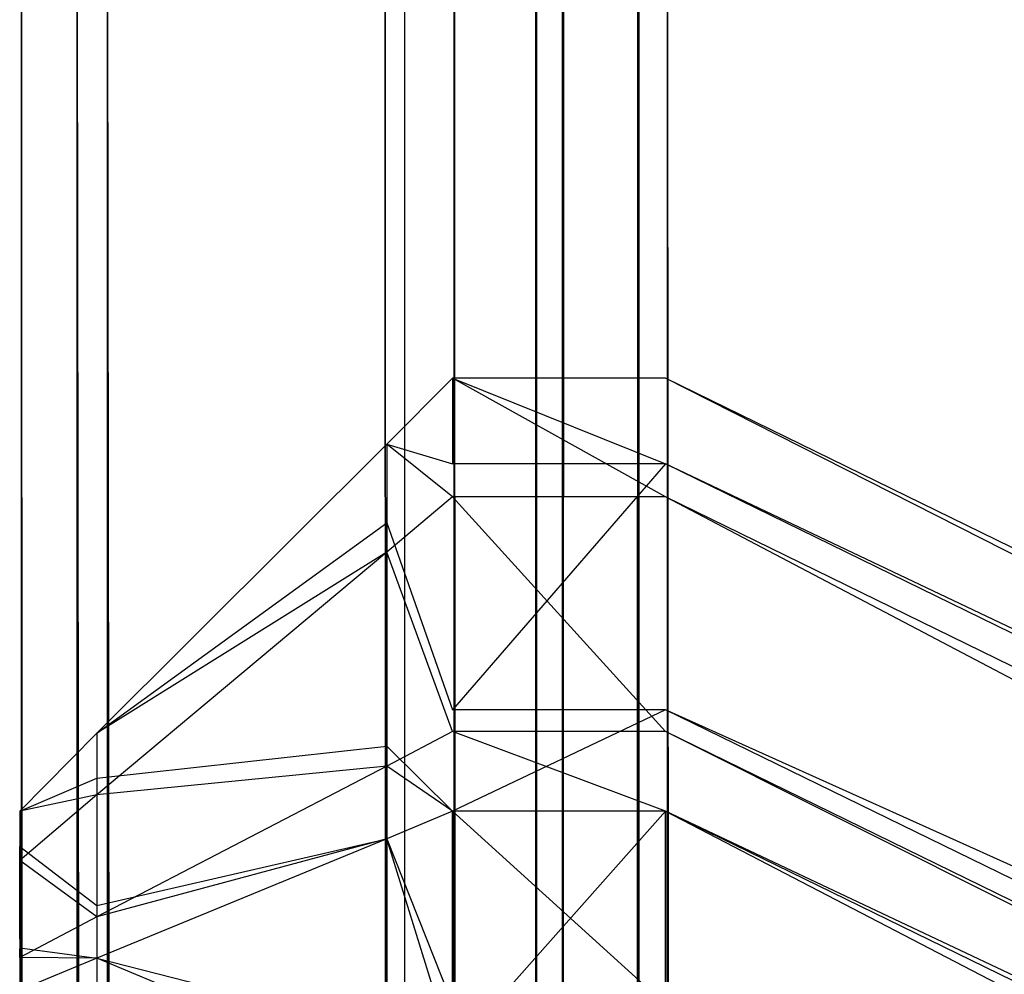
# Model space of a CAD drawing. Extents: x 0 to 0.418, y -0.27 to 0.
# Tile 48 of 129: x 0 to 0.00114, y -0.00221 to -0.0011. Entities that reach past the tile are written whole.
import ezdxf

# ---------------------------------------------------------------- set-up
doc = ezdxf.new("R2010")
doc.units = 0
for name, color, linetype in [('L18_KORPUS1_3___REPLACEMTFOREMP', 7, 'CONTINUOUS'), ('L20_KORPUS1_1___REPLACEMTFOREMP', 7, 'CONTINUOUS'), ('L21_KORPUS1_0___REPLACEMTFOREMP', 7, 'CONTINUOUS')]:
    doc.layers.add(name, color=color, linetype=linetype)

msp = doc.modelspace()

# ---------------------------------------------------------------- linework, layer by layer
at = {"layer": 'L18_KORPUS1_3___REPLACEMTFOREMP', "color": 8}
for points, invisible_edges in [([(0.0005, -0.001654, 0.006736), (0.000424, -0.001593, 0.006904), (0.0005, -0.001517, 0.006872), (0.0005, -0.001654, 0.006736)], 14), ([(0.000424, -0.001593, 0.007175), (0.0005, -0.001517, 1.508124), (0.0005, -0.001517, 0.007144), (0.000424, -0.001593, 0.007175)], 13), ([(0.0005, -0.001517, 1.508124), (0.000424, -0.001593, 0.007175), (0.000424, -0.001593, 1.508093), (0.0005, -0.001517, 1.508124)], 14), ([(0.000424, -0.001593, 0.006904), (0.0005, -0.001517, 0.007144), (0.0005, -0.001517, 0.006872), (0.000424, -0.001593, 0.006904)], 13), ([(0.0005, -0.001517, 0.007144), (0.000424, -0.001593, 0.006904), (0.000424, -0.001593, 0.007175), (0.0005, -0.001517, 0.007144)], 14), ([(0.000424, -0.001593, 1.508343), (0.0005, -0.001517, 1.508124), (0.000424, -0.001593, 1.508093), (0.000424, -0.001593, 1.508343)], 13), ([(0.0005, -0.001517, 1.508124), (0.000424, -0.001593, 1.508343), (0.0005, -0.001517, 1.508375), (0.0005, -0.001517, 1.508124)], 14), ([(0.000424, -0.001593, 1.508343), (0.0005, -0.001616, 1.508474), (0.0005, -0.001517, 1.508375), (0.000424, -0.001593, 1.508343)], 14), ([(0.0005, -0.001517, 1.508375), (0.000746, -0.001517, 1.508124), (0.0005, -0.001517, 1.508124), (0.0005, -0.001517, 1.508375)], 13), ([(0.000746, -0.001517, 1.508124), (0.0005, -0.001517, 1.508375), (0.000746, -0.001517, 1.508375), (0.000746, -0.001517, 1.508124)], 14), ([(0.0005, -0.001517, 1.508124), (0.000746, -0.001517, 0.007144), (0.0005, -0.001517, 0.007144), (0.0005, -0.001517, 1.508124)], 13), ([(0.000746, -0.001517, 0.007144), (0.0005, -0.001517, 1.508124), (0.000746, -0.001517, 1.508124), (0.000746, -0.001517, 0.007144)], 14), ([(0.0005, -0.001517, 0.007144), (0.000746, -0.001517, 0.006872), (0.0005, -0.001517, 0.006872), (0.0005, -0.001517, 0.007144)], 13), ([(0.000746, -0.001517, 0.006872), (0.0005, -0.001517, 0.007144), (0.000746, -0.001517, 0.007144), (0.000746, -0.001517, 0.006872)], 14), ([(0.0005, -0.001517, 0.006872), (0.000746, -0.001654, 0.006736), (0.0005, -0.001654, 0.006736), (0.0005, -0.001517, 0.006872)], 13), ([(0.000746, -0.001654, 0.006736), (0.0005, -0.001517, 0.006872), (0.000746, -0.001517, 0.006872), (0.000746, -0.001654, 0.006736)], 14), ([(0.000746, -0.001616, 1.508474), (0.0005, -0.001517, 1.508375), (0.0005, -0.001616, 1.508474), (0.000746, -0.001616, 1.508474)], 13), ([(0.0005, -0.001517, 1.508375), (0.000746, -0.001616, 1.508474), (0.000746, -0.001517, 1.508375), (0.0005, -0.001517, 1.508375)], 14), ([(0.000746, -0.001616, 1.508474), (0.008115, -0.00512, 1.508375), (0.000746, -0.001517, 1.508375), (0.000746, -0.001616, 1.508474)], 13), ([(0.000746, -0.001517, 0.006872), (0.008115, -0.005256, 0.006736), (0.000746, -0.001654, 0.006736), (0.000746, -0.001517, 0.006872)], 13), ([(0.008115, -0.005256, 0.006736), (0.000746, -0.001517, 0.006872), (0.008115, -0.00512, 0.006872), (0.008115, -0.005256, 0.006736)], 14), ([(0.000746, -0.001517, 0.007144), (0.008115, -0.00512, 0.006872), (0.000746, -0.001517, 0.006872), (0.000746, -0.001517, 0.007144)], 13), ([(0.008115, -0.00512, 0.006872), (0.000746, -0.001517, 0.007144), (0.008115, -0.00512, 0.007144), (0.008115, -0.00512, 0.006872)], 14), ([(0.000746, -0.001517, 1.508124), (0.008115, -0.00512, 0.007144), (0.000746, -0.001517, 0.007144), (0.000746, -0.001517, 1.508124)], 13), ([(0.008115, -0.00512, 0.007144), (0.000746, -0.001517, 1.508124), (0.008115, -0.00512, 1.508124), (0.008115, -0.00512, 0.007144)], 14), ([(0.000746, -0.001517, 1.508375), (0.008115, -0.00512, 1.508124), (0.000746, -0.001517, 1.508124), (0.000746, -0.001517, 1.508375)], 13), ([(0.008115, -0.00512, 1.508124), (0.000746, -0.001517, 1.508375), (0.008115, -0.00512, 1.508375), (0.008115, -0.00512, 1.508124)], 14), ([(0.000424, -0.001718, 0.006779), (0.000089, -0.001927, 0.007042), (0.000424, -0.001593, 0.006904), (0.000424, -0.001718, 0.006779)], 14), ([(0.000089, -0.001927, 1.508205), (0.000424, -0.001684, 1.508434), (0.000424, -0.001593, 1.508343), (0.000089, -0.001927, 1.508205)], 14), ([(0.000089, -0.001927, 1.508205), (0.000424, -0.001593, 1.508093), (0.000089, -0.001927, 1.507955), (0.000089, -0.001927, 1.508205)], 13), ([(0.000424, -0.001593, 1.508093), (0.000089, -0.001927, 1.508205), (0.000424, -0.001593, 1.508343), (0.000424, -0.001593, 1.508093)], 14), ([(0.000089, -0.001927, 0.007042), (0.000424, -0.001593, 0.007175), (0.000424, -0.001593, 0.006904), (0.000089, -0.001927, 0.007042)], 13), ([(0.000424, -0.001593, 0.007175), (0.000089, -0.001927, 0.007042), (0.000089, -0.001927, 0.007313), (0.000424, -0.001593, 0.007175)], 14), ([(0.000089, -0.001927, 0.007313), (0.000424, -0.001593, 1.508093), (0.000424, -0.001593, 0.007175), (0.000089, -0.001927, 0.007313)], 13), ([(0.000424, -0.001593, 1.508093), (0.000089, -0.001927, 0.007313), (0.000089, -0.001927, 1.507955), (0.000424, -0.001593, 1.508093)], 14), ([(0.000424, -0.001593, 0.006904), (0.0005, -0.001654, 0.006736), (0.000424, -0.001718, 0.006779), (0.000424, -0.001593, 0.006904)], 13), ([(0.0005, -0.001616, 1.508474), (0.000424, -0.001593, 1.508343), (0.000424, -0.001684, 1.508434), (0.0005, -0.001616, 1.508474)], 13), ([(0.000424, -0.001684, 1.508434), (0.0005, -0.0019, 1.508758), (0.0005, -0.001616, 1.508474), (0.000424, -0.001684, 1.508434)], 14), ([(0.0005, -0.0019, 1.508758), (0.000746, -0.001616, 1.508474), (0.0005, -0.001616, 1.508474), (0.0005, -0.0019, 1.508758)], 13), ([(0.000746, -0.001616, 1.508474), (0.0005, -0.0019, 1.508758), (0.000746, -0.0019, 1.508758), (0.000746, -0.001616, 1.508474)], 14), ([(0.000746, -0.0019, 1.508758), (0.008115, -0.005219, 1.508474), (0.000746, -0.001616, 1.508474), (0.000746, -0.0019, 1.508758)], 13), ([(0.008115, -0.00512, 1.508375), (0.000746, -0.001616, 1.508474), (0.008115, -0.005219, 1.508474), (0.008115, -0.00512, 1.508375)], 14), ([(0.0005, -0.001925, 0.006464), (0.000424, -0.001718, 0.006779), (0.0005, -0.001654, 0.006736), (0.0005, -0.001925, 0.006464)], 14), ([(0.0005, -0.001654, 0.006736), (0.000746, -0.001925, 0.006464), (0.0005, -0.001925, 0.006464), (0.0005, -0.001654, 0.006736)], 13), ([(0.000746, -0.001925, 0.006464), (0.0005, -0.001654, 0.006736), (0.000746, -0.001654, 0.006736), (0.000746, -0.001925, 0.006464)], 14), ([(0.000746, -0.001654, 0.006736), (0.008115, -0.005528, 0.006464), (0.000746, -0.001925, 0.006464), (0.000746, -0.001654, 0.006736)], 13), ([(0.008115, -0.005528, 0.006464), (0.000746, -0.001654, 0.006736), (0.008115, -0.005256, 0.006736), (0.008115, -0.005528, 0.006464)], 14), ([(0.000089, -0.001979, 1.508256), (0.000424, -0.001942, 1.508692), (0.000424, -0.001684, 1.508434), (0.000089, -0.001979, 1.508256)], 14), ([(0.000424, -0.001684, 1.508434), (0.000089, -0.001927, 1.508205), (0.000089, -0.001979, 1.508256), (0.000424, -0.001684, 1.508434)], 13), ([(0.0005, -0.0019, 1.508758), (0.000424, -0.001684, 1.508434), (0.000424, -0.001942, 1.508692), (0.0005, -0.0019, 1.508758)], 13), ([(0.000089, -0.001927, 0.007042), (0.000424, -0.001718, 0.006779), (0.000089, -0.001998, 0.006971), (0.000089, -0.001927, 0.007042)], 13), ([(0.000424, -0.001965, 0.006532), (0.000089, -0.001998, 0.006971), (0.000424, -0.001718, 0.006779), (0.000424, -0.001965, 0.006532)], 14), ([(0.000424, -0.001718, 0.006779), (0.0005, -0.001925, 0.006464), (0.000424, -0.001965, 0.006532), (0.000424, -0.001718, 0.006779)], 13), ([(0.000424, -0.001942, 1.508692), (0.0005, -0.002017, 1.508875), (0.0005, -0.0019, 1.508758), (0.000424, -0.001942, 1.508692)], 14), ([(0.0005, -0.002017, 1.508875), (0.000746, -0.0019, 1.508758), (0.0005, -0.0019, 1.508758), (0.0005, -0.002017, 1.508875)], 13), ([(0.000746, -0.0019, 1.508758), (0.0005, -0.002017, 1.508875), (0.000746, -0.002017, 1.508875), (0.000746, -0.0019, 1.508758)], 14), ([(0.000746, -0.002017, 1.508875), (0.008115, -0.005502, 1.508758), (0.000746, -0.0019, 1.508758), (0.000746, -0.002017, 1.508875)], 13), ([(0.008115, -0.005219, 1.508474), (0.000746, -0.0019, 1.508758), (0.008115, -0.005502, 1.508758), (0.008115, -0.005219, 1.508474)], 14), ([(0.000089, -0.001998, 0.006971), (0, -0.002017, 0.007079), (0.000089, -0.001927, 0.007042), (0.000089, -0.001998, 0.006971)], 14), ([(0, -0.002017, 1.508168), (0.000089, -0.001979, 1.508256), (0.000089, -0.001927, 1.508205), (0, -0.002017, 1.508168)], 14), ([(0, -0.002017, 1.507917), (0.000089, -0.001927, 0.007313), (0, -0.002017, 0.00735), (0, -0.002017, 1.507917)], 13), ([(0.000089, -0.001927, 0.007313), (0, -0.002017, 1.507917), (0.000089, -0.001927, 1.507955), (0.000089, -0.001927, 0.007313)], 14), ([(0, -0.002017, 0.00735), (0.000089, -0.001927, 0.007042), (0, -0.002017, 0.007079), (0, -0.002017, 0.00735)], 13), ([(0.000089, -0.001927, 0.007042), (0, -0.002017, 0.00735), (0.000089, -0.001927, 0.007313), (0.000089, -0.001927, 0.007042)], 14), ([(0, -0.002017, 1.508168), (0.000089, -0.001927, 1.507955), (0, -0.002017, 1.507917), (0, -0.002017, 1.508168)], 13), ([(0.000089, -0.001927, 1.507955), (0, -0.002017, 1.508168), (0.000089, -0.001927, 1.508205), (0.000089, -0.001927, 1.507955)], 14), ([(0.0005, -0.002017, 0.006372), (0.000424, -0.001965, 0.006532), (0.0005, -0.001925, 0.006464), (0.0005, -0.002017, 0.006372)], 14), ([(0.0005, -0.001925, 0.006464), (0.000746, -0.002017, 0.006372), (0.0005, -0.002017, 0.006372), (0.0005, -0.001925, 0.006464)], 13), ([(0.000746, -0.002017, 0.006372), (0.0005, -0.001925, 0.006464), (0.000746, -0.001925, 0.006464), (0.000746, -0.002017, 0.006372)], 14), ([(0.000746, -0.001925, 0.006464), (0.008115, -0.005619, 0.006372), (0.000746, -0.002017, 0.006372), (0.000746, -0.001925, 0.006464)], 13), ([(0.008115, -0.005619, 0.006372), (0.000746, -0.001925, 0.006464), (0.008115, -0.005528, 0.006464), (0.008115, -0.005619, 0.006372)], 14), ([(0.000089, -0.002126, 1.508404), (0.000424, -0.002049, 1.508799), (0.000424, -0.001942, 1.508692), (0.000089, -0.002126, 1.508404)], 14), ([(0.000424, -0.001942, 1.508692), (0.000089, -0.001979, 1.508256), (0.000089, -0.002126, 1.508404), (0.000424, -0.001942, 1.508692)], 13), ([(0.0005, -0.002017, 1.508875), (0.000424, -0.001942, 1.508692), (0.000424, -0.002049, 1.508799), (0.0005, -0.002017, 1.508875)], 13), ([(0.000089, -0.001998, 0.006971), (0.000424, -0.001965, 0.006532), (0.000089, -0.002139, 0.00683), (0.000089, -0.001998, 0.006971)], 13), ([(0.000424, -0.002049, 0.006448), (0.000089, -0.002139, 0.00683), (0.000424, -0.001965, 0.006532), (0.000424, -0.002049, 0.006448)], 14), ([(0.000424, -0.001965, 0.006532), (0.0005, -0.002017, 0.006372), (0.000424, -0.002049, 0.006448), (0.000424, -0.001965, 0.006532)], 13), ([(0, -0.002058, 1.508209), (0.000089, -0.002126, 1.508404), (0.000089, -0.001979, 1.508256), (0, -0.002058, 1.508209)], 14), ([(0.000089, -0.001979, 1.508256), (0, -0.002017, 1.508168), (0, -0.002058, 1.508209), (0.000089, -0.001979, 1.508256)], 13), ([(0, -0.002017, 0.007079), (0.000089, -0.001998, 0.006971), (0, -0.002074, 0.007023), (0, -0.002017, 0.007079)], 13), ([(0.000089, -0.002139, 0.00683), (0, -0.002074, 0.007023), (0.000089, -0.001998, 0.006971), (0.000089, -0.002139, 0.00683)], 14), ([(0, -0.002074, 0.007023), (0, -0.002139, 0.00713), (0, -0.002017, 0.007079), (0, -0.002074, 0.007023)], 14), ([(0, -0.002139, 1.508117), (0, -0.002017, 1.507917), (0, -0.002139, 1.507917), (0, -0.002139, 1.508117)], 13), ([(0, -0.002017, 1.507917), (0, -0.002139, 1.508117), (0, -0.002017, 1.508168), (0, -0.002017, 1.507917)], 14), ([(0, -0.002139, 0.00735), (0, -0.002017, 0.007079), (0, -0.002139, 0.00713), (0, -0.002139, 0.00735)], 13), ([(0, -0.002017, 0.007079), (0, -0.002139, 0.00735), (0, -0.002017, 0.00735), (0, -0.002017, 0.007079)], 14), ([(0, -0.002139, 1.508117), (0, -0.002058, 1.508209), (0, -0.002017, 1.508168), (0, -0.002139, 1.508117)], 14), ([(0, -0.002139, 1.507917), (0, -0.002017, 0.00735), (0, -0.002139, 0.00735), (0, -0.002139, 1.507917)], 13), ([(0, -0.002017, 0.00735), (0, -0.002139, 1.507917), (0, -0.002017, 1.507917), (0, -0.002017, 0.00735)], 14), ([(0.0005, -0.002294, 0.006372), (0.000424, -0.002049, 0.006448), (0.0005, -0.002017, 0.006372), (0.0005, -0.002294, 0.006372)], 14), ([(0.000424, -0.002049, 1.508799), (0.0005, -0.00224, 1.508875), (0.0005, -0.002017, 1.508875), (0.000424, -0.002049, 1.508799)], 14), ([(0.000746, -0.00224, 1.508875), (0.0005, -0.002017, 1.508875), (0.0005, -0.00224, 1.508875), (0.000746, -0.00224, 1.508875)], 13), ([(0.0005, -0.002017, 1.508875), (0.000746, -0.00224, 1.508875), (0.000746, -0.002017, 1.508875), (0.0005, -0.002017, 1.508875)], 14), ([(0.000746, -0.002017, 0.006372), (0.0005, -0.002294, 0.006372), (0.0005, -0.002017, 0.006372), (0.000746, -0.002017, 0.006372)], 13), ([(0.0005, -0.002294, 0.006372), (0.000746, -0.002017, 0.006372), (0.000746, -0.002294, 0.006372), (0.0005, -0.002294, 0.006372)], 14), ([(0.008115, -0.005502, 1.508758), (0.000746, -0.002017, 1.508875), (0.008115, -0.005619, 1.508875), (0.008115, -0.005502, 1.508758)], 14), ([(0.008115, -0.005619, 0.006372), (0.000746, -0.002294, 0.006372), (0.000746, -0.002017, 0.006372), (0.008115, -0.005619, 0.006372)], 13), ([(0.008115, -0.005843, 1.508875), (0.000746, -0.002017, 1.508875), (0.000746, -0.00224, 1.508875), (0.008115, -0.005843, 1.508875)], 13), ([(0.000746, -0.002017, 1.508875), (0.008115, -0.005843, 1.508875), (0.008115, -0.005619, 1.508875), (0.000746, -0.002017, 1.508875)], 14), ([(0, -0.002165, 1.508144), (0, -0.002175, 1.508326), (0, -0.002058, 1.508209), (0, -0.002165, 1.508144)], 14), ([(0.000089, -0.002126, 1.508404), (0, -0.002058, 1.508209), (0, -0.002175, 1.508326), (0.000089, -0.002126, 1.508404)], 13), ([(0, -0.002058, 1.508209), (0, -0.002139, 1.508117), (0, -0.002165, 1.508144), (0, -0.002058, 1.508209)], 13), ([(0.000424, -0.002049, 1.508799), (0.000089, -0.002126, 1.508404), (0.000089, -0.002187, 1.508465), (0.000424, -0.002049, 1.508799)], 13), ([(0.000089, -0.002139, 0.00683), (0.000424, -0.002049, 0.006448), (0.000089, -0.002187, 0.006783), (0.000089, -0.002139, 0.00683)], 13), ([(0.000089, -0.002187, 1.508465), (0.000424, -0.002272, 1.508799), (0.000424, -0.002049, 1.508799), (0.000089, -0.002187, 1.508465)], 14), ([(0.000424, -0.002326, 0.006448), (0.000089, -0.002187, 0.006783), (0.000424, -0.002049, 0.006448), (0.000424, -0.002326, 0.006448)], 14), ([(0.000424, -0.002049, 0.006448), (0.0005, -0.002294, 0.006372), (0.000424, -0.002326, 0.006448), (0.000424, -0.002049, 0.006448)], 13), ([(0.0005, -0.00224, 1.508875), (0.000424, -0.002049, 1.508799), (0.000424, -0.002272, 1.508799), (0.0005, -0.00224, 1.508875)], 13), ([(0, -0.002139, 0.00713), (0, -0.002074, 0.007023), (0, -0.002176, 0.007093), (0, -0.002139, 0.00713)], 13), ([(0, -0.002186, 0.00691), (0, -0.002176, 0.007093), (0, -0.002074, 0.007023), (0, -0.002186, 0.00691)], 14), ([(0, -0.002074, 0.007023), (0.000089, -0.002139, 0.00683), (0, -0.002186, 0.00691), (0, -0.002074, 0.007023)], 13), ([(0, -0.002175, 1.508326), (0.000089, -0.002187, 1.508465), (0.000089, -0.002126, 1.508404), (0, -0.002175, 1.508326)], 14), ([(0.000089, -0.002187, 0.006783), (0, -0.002186, 0.00691), (0.000089, -0.002139, 0.00683), (0.000089, -0.002187, 0.006783)], 14), ([(0, -0.002176, 0.007093), (0, -0.002165, 1.508144), (0, -0.002139, 0.00713), (0, -0.002176, 0.007093)], 15), ([(0, -0.002139, 0.00713), (0, -0.002165, 1.508144), (0, -0.002139, 0.00735), (0, -0.002139, 0.00713)], 15), ([(0, -0.002139, 0.00735), (0, -0.002165, 1.508144), (0, -0.002139, 1.507917), (0, -0.002139, 0.00735)], 15), ([(0, -0.002139, 1.507917), (0, -0.002165, 1.508144), (0, -0.002139, 1.508117), (0, -0.002139, 1.507917)], 13), ([(0, -0.002175, 1.508326), (0, -0.002165, 1.508144), (0, -0.002243, 1.508221), (0, -0.002175, 1.508326)], 13), ([(0, -0.002176, 0.007093), (0, -0.002243, 1.508221), (0, -0.002165, 1.508144), (0, -0.002176, 0.007093)], 15), ([(0.000089, -0.002187, 1.508465), (0, -0.002175, 1.508326), (0, -0.002224, 1.508375), (0.000089, -0.002187, 1.508465)], 13), ([(0, -0.002243, 1.508221), (0, -0.002224, 1.508375), (0, -0.002175, 1.508326), (0, -0.002243, 1.508221)], 14), ([(0, -0.002176, 0.007093), (0, -0.002186, 0.00691), (0, -0.002249, 0.007019), (0, -0.002176, 0.007093)], 13), ([(0, -0.002249, 0.007019), (0, -0.002243, 1.508221), (0, -0.002176, 0.007093), (0, -0.002249, 0.007019)], 15), ([(0, -0.002186, 0.00691), (0.000089, -0.002187, 0.006783), (0, -0.002224, 0.006872), (0, -0.002186, 0.00691)], 13), ([(0, -0.002224, 0.006872), (0, -0.002249, 0.007019), (0, -0.002186, 0.00691), (0, -0.002224, 0.006872)], 14), ([(0, -0.002224, 1.508375), (0.000089, -0.00241, 1.508465), (0.000089, -0.002187, 1.508465), (0, -0.002224, 1.508375)], 14), ([(0.000089, -0.002464, 0.006783), (0, -0.002224, 0.006872), (0.000089, -0.002187, 0.006783), (0.000089, -0.002464, 0.006783)], 14), ([(0.000424, -0.002272, 1.508799), (0.000089, -0.002187, 1.508465), (0.000089, -0.00241, 1.508465), (0.000424, -0.002272, 1.508799)], 13), ([(0.000089, -0.002187, 0.006783), (0.000424, -0.002326, 0.006448), (0.000089, -0.002464, 0.006783), (0.000089, -0.002187, 0.006783)], 13)]:
    msp.add_3dface(points, dxfattribs=dict(at, invisible_edges=invisible_edges))
at = {"layer": 'L20_KORPUS1_1___REPLACEMTFOREMP', "color": 8}
for points, invisible_edges in [([(0.000748, -0.26919), (0.000714, -0.000627), (0.000748, -0.000594), (0.000748, -0.26919)], 10), ([(0.000715, -0.000628, 0.007694), (0.000748, -0.269188, 0.007694), (0.000748, -0.000595, 0.007694), (0.000715, -0.000628, 0.007694)], 10), ([(0.000748, -0.26919), (0.000748, -0.000594), (0.000908, -0.26919), (0.000748, -0.26919)], 15), ([(0.000908, -0.26919), (0.000748, -0.000594), (0.000912, -0.000594), (0.000908, -0.26919)], 15), ([(0.000748, -0.000595, 0.007694), (0.000748, -0.269188, 0.007694), (0.000908, -0.269188, 0.007694), (0.000748, -0.000595, 0.007694)], 13), ([(0.000748, -0.000595, 0.007694), (0.000908, -0.269188, 0.007694), (0.000912, -0.000595, 0.007694), (0.000748, -0.000595, 0.007694)], 14), ([(0.000908, -0.26919), (0.000912, -0.000594), (0.209002, -0.26919), (0.000908, -0.26919)], 15), ([(0.000912, -0.000595, 0.007694), (0.000908, -0.269188, 0.007694), (0.209002, -0.269188, 0.007694), (0.000912, -0.000595, 0.007694)], 15), ([(0.209002, -0.26919), (0.000912, -0.000594), (0.209002, -0.000594), (0.209002, -0.26919)], 10), ([(0.000912, -0.000595, 0.007694), (0.209002, -0.269188, 0.007694), (0.209002, -0.000595, 0.007694), (0.000912, -0.000595, 0.007694)], 15), ([(0.000632, -0.269074), (0.000627, -0.000715), (0.000714, -0.000627), (0.000632, -0.269074)], 13), ([(0.000628, -0.000715, 0.007694), (0.000633, -0.269073, 0.007694), (0.000715, -0.000628, 0.007694), (0.000628, -0.000715, 0.007694)], 13), ([(0.000632, -0.269074), (0.000714, -0.000627), (0.000711, -0.269153), (0.000632, -0.269074)], 10), ([(0.000715, -0.000628, 0.007694), (0.000633, -0.269073, 0.007694), (0.000712, -0.269151, 0.007694), (0.000715, -0.000628, 0.007694)], 10), ([(0.000711, -0.269153), (0.000714, -0.000627), (0.000748, -0.26919), (0.000711, -0.269153)], 13), ([(0.000715, -0.000628, 0.007694), (0.000712, -0.269151, 0.007694), (0.000748, -0.269188, 0.007694), (0.000715, -0.000628, 0.007694)], 13), ([(0.000002, -0.000686, 0.007022), (0.000002, -0.269075, 0.000566), (0.000002, -0.269075, 0.007022), (0.000002, -0.000686, 0.007022)], 13), ([(0.000002, -0.269075, 0.000566), (0.000002, -0.000686, 0.007022), (0.000002, -0.000686, 0.000566), (0.000002, -0.269075, 0.000566)], 14), ([(0.000002, -0.000686, 0.007194), (0.000002, -0.269075, 0.007022), (0.000002, -0.269075, 0.007194), (0.000002, -0.000686, 0.007194)], 13), ([(0.000002, -0.269075, 0.007022), (0.000002, -0.000686, 0.007194), (0.000002, -0.000686, 0.007022), (0.000002, -0.269075, 0.007022)], 14), ([(0.000101, -0.269034, 0.007293), (0.000002, -0.000686, 0.007194), (0.000002, -0.269075, 0.007194), (0.000101, -0.269034, 0.007293)], 13), ([(0.000002, -0.000686, 0.007194), (0.000101, -0.269034, 0.007293), (0.000101, -0.000727, 0.007293), (0.000002, -0.000686, 0.007194)], 14), ([(0.000002, -0.000686, 0.000566), (0.000002, -0.269075, 0.0005), (0.000002, -0.269075, 0.000566), (0.000002, -0.000686, 0.000566)], 13), ([(0.000002, -0.269075, 0.0005), (0.000002, -0.000686, 0.000566), (0.000002, -0.000686, 0.0005), (0.000002, -0.269075, 0.0005)], 14), ([(0.000002, -0.000686, 0.0005), (0.000066, -0.269049, 0.000436), (0.000002, -0.269075, 0.0005), (0.000002, -0.000686, 0.0005)], 13), ([(0.000066, -0.269049, 0.000436), (0.000002, -0.000686, 0.0005), (0.000066, -0.000712, 0.000436), (0.000066, -0.269049, 0.000436)], 14), ([(0.000066, -0.000712, 0.000436), (0.000422, -0.268902, 0.00008), (0.000066, -0.269049, 0.000436), (0.000066, -0.000712, 0.000436)], 13), ([(0.000422, -0.268902, 0.00008), (0.000066, -0.000712, 0.000436), (0.000422, -0.00086, 0.00008), (0.000422, -0.268902, 0.00008)], 14), ([(0.000596, -0.000893), (0.000627, -0.000715), (0.000596, -0.268869), (0.000596, -0.000893)], 10), ([(0.000596, -0.268869), (0.000627, -0.000715), (0.000596, -0.269038), (0.000596, -0.268869)], 13), ([(0.000596, -0.269038), (0.000627, -0.000715), (0.000632, -0.269074), (0.000596, -0.269038)], 10), ([(0.000597, -0.268869, 0.007694), (0.000633, -0.269073, 0.007694), (0.000628, -0.000715, 0.007694), (0.000597, -0.268869, 0.007694)], 10), ([(0.000597, -0.000746, 0.007694), (0.000597, -0.268869, 0.007694), (0.000628, -0.000715, 0.007694), (0.000597, -0.000746, 0.007694)], 10), ([(0.000445, -0.268892, 0.007637), (0.000101, -0.000727, 0.007293), (0.000101, -0.269034, 0.007293), (0.000445, -0.268892, 0.007637)], 13), ([(0.000101, -0.000727, 0.007293), (0.000445, -0.268892, 0.007637), (0.000445, -0.000869, 0.007637), (0.000101, -0.000727, 0.007293)], 14), ([(0.000597, -0.268869, 0.007694), (0.000597, -0.000746, 0.007694), (0.000597, -0.000893, 0.007694), (0.000597, -0.268869, 0.007694)], 15), ([(0.000422, -0.00086, 0.00008), (0.000502, -0.268869), (0.000422, -0.268902, 0.00008), (0.000422, -0.00086, 0.00008)], 13), ([(0.000502, -0.268869), (0.000422, -0.00086, 0.00008), (0.000502, -0.000893), (0.000502, -0.268869)], 14), ([(0.000445, -0.268892, 0.007637), (0.000502, -0.000893, 0.007694), (0.000445, -0.000869, 0.007637), (0.000445, -0.268892, 0.007637)], 13), ([(0.000502, -0.000893, 0.007694), (0.000445, -0.268892, 0.007637), (0.000502, -0.268869, 0.007694), (0.000502, -0.000893, 0.007694)], 14), ([(0.000502, -0.000893), (0.000596, -0.268869), (0.000502, -0.268869), (0.000502, -0.000893)], 13), ([(0.000596, -0.268869), (0.000502, -0.000893), (0.000596, -0.000893), (0.000596, -0.268869)], 14), ([(0.000597, -0.268869, 0.007694), (0.000502, -0.000893, 0.007694), (0.000502, -0.268869, 0.007694), (0.000597, -0.268869, 0.007694)], 13), ([(0.000502, -0.000893, 0.007694), (0.000597, -0.268869, 0.007694), (0.000597, -0.000893, 0.007694), (0.000502, -0.000893, 0.007694)], 14)]:
    msp.add_3dface(points, dxfattribs=dict(at, invisible_edges=invisible_edges))
at = {"layer": 'L21_KORPUS1_0___REPLACEMTFOREMP', "color": 8}
for points, invisible_edges in [([(0.000714, -0.000627, 1.516), (0.000748, -0.26919, 1.516), (0.000748, -0.000594, 1.516), (0.000714, -0.000627, 1.516)], 10), ([(0.000748, -0.269188, 1.508306), (0.000715, -0.000628, 1.508306), (0.000748, -0.000595, 1.508306), (0.000748, -0.269188, 1.508306)], 10), ([(0.000748, -0.000594, 1.516), (0.000748, -0.26919, 1.516), (0.000908, -0.26919, 1.516), (0.000748, -0.000594, 1.516)], 13), ([(0.000748, -0.000594, 1.516), (0.000908, -0.26919, 1.516), (0.000912, -0.000594, 1.516), (0.000748, -0.000594, 1.516)], 14), ([(0.000748, -0.269188, 1.508306), (0.000748, -0.000595, 1.508306), (0.000908, -0.269188, 1.508306), (0.000748, -0.269188, 1.508306)], 15), ([(0.000908, -0.269188, 1.508306), (0.000748, -0.000595, 1.508306), (0.000912, -0.000595, 1.508306), (0.000908, -0.269188, 1.508306)], 15), ([(0.000912, -0.000594, 1.516), (0.000908, -0.26919, 1.516), (0.209002, -0.26919, 1.516), (0.000912, -0.000594, 1.516)], 15), ([(0.000908, -0.269188, 1.508306), (0.000912, -0.000595, 1.508306), (0.209002, -0.269188, 1.508306), (0.000908, -0.269188, 1.508306)], 15), ([(0.000912, -0.000594, 1.516), (0.209002, -0.26919, 1.516), (0.209002, -0.000594, 1.516), (0.000912, -0.000594, 1.516)], 15), ([(0.209002, -0.269188, 1.508306), (0.000912, -0.000595, 1.508306), (0.209002, -0.000595, 1.508306), (0.209002, -0.269188, 1.508306)], 11), ([(0.000627, -0.000715, 1.516), (0.000632, -0.269074, 1.516), (0.000714, -0.000627, 1.516), (0.000627, -0.000715, 1.516)], 13), ([(0.000633, -0.269073, 1.508306), (0.000628, -0.000715, 1.508306), (0.000715, -0.000628, 1.508306), (0.000633, -0.269073, 1.508306)], 13), ([(0.000714, -0.000627, 1.516), (0.000632, -0.269074, 1.516), (0.000711, -0.269153, 1.516), (0.000714, -0.000627, 1.516)], 10), ([(0.000633, -0.269073, 1.508306), (0.000715, -0.000628, 1.508306), (0.000712, -0.269151, 1.508306), (0.000633, -0.269073, 1.508306)], 10), ([(0.000714, -0.000627, 1.516), (0.000711, -0.269153, 1.516), (0.000748, -0.26919, 1.516), (0.000714, -0.000627, 1.516)], 13), ([(0.000712, -0.269151, 1.508306), (0.000715, -0.000628, 1.508306), (0.000748, -0.269188, 1.508306), (0.000712, -0.269151, 1.508306)], 13), ([(0.000002, -0.000686, 1.515434), (0.000002, -0.269075, 1.508978), (0.000002, -0.269075, 1.515434), (0.000002, -0.000686, 1.515434)], 13), ([(0.000002, -0.269075, 1.508978), (0.000002, -0.000686, 1.515434), (0.000002, -0.000686, 1.508978), (0.000002, -0.269075, 1.508978)], 14), ([(0.000002, -0.000686, 1.508978), (0.000002, -0.269075, 1.508806), (0.000002, -0.269075, 1.508978), (0.000002, -0.000686, 1.508978)], 13), ([(0.000002, -0.269075, 1.508806), (0.000002, -0.000686, 1.508978), (0.000002, -0.000686, 1.508806), (0.000002, -0.269075, 1.508806)], 14), ([(0.000002, -0.000686, 1.508806), (0.000101, -0.269034, 1.508707), (0.000002, -0.269075, 1.508806), (0.000002, -0.000686, 1.508806)], 13), ([(0.000101, -0.269034, 1.508707), (0.000002, -0.000686, 1.508806), (0.000101, -0.000727, 1.508707), (0.000101, -0.269034, 1.508707)], 14), ([(0.000002, -0.000686, 1.5155), (0.000002, -0.269075, 1.515434), (0.000002, -0.269075, 1.5155), (0.000002, -0.000686, 1.5155)], 13), ([(0.000002, -0.269075, 1.515434), (0.000002, -0.000686, 1.5155), (0.000002, -0.000686, 1.515434), (0.000002, -0.269075, 1.515434)], 14), ([(0.000066, -0.269049, 1.515564), (0.000002, -0.000686, 1.5155), (0.000002, -0.269075, 1.5155), (0.000066, -0.269049, 1.515564)], 13), ([(0.000002, -0.000686, 1.5155), (0.000066, -0.269049, 1.515564), (0.000066, -0.000712, 1.515564), (0.000002, -0.000686, 1.5155)], 14), ([(0.000422, -0.268902, 1.51592), (0.000066, -0.000712, 1.515564), (0.000066, -0.269049, 1.515564), (0.000422, -0.268902, 1.51592)], 13), ([(0.000066, -0.000712, 1.515564), (0.000422, -0.268902, 1.51592), (0.000422, -0.00086, 1.51592), (0.000066, -0.000712, 1.515564)], 14), ([(0.000596, -0.268869, 1.516), (0.000632, -0.269074, 1.516), (0.000627, -0.000715, 1.516), (0.000596, -0.268869, 1.516)], 10), ([(0.000596, -0.000746, 1.516), (0.000596, -0.268869, 1.516), (0.000627, -0.000715, 1.516), (0.000596, -0.000746, 1.516)], 10), ([(0.000597, -0.000893, 1.508306), (0.000628, -0.000715, 1.508306), (0.000597, -0.268869, 1.508306), (0.000597, -0.000893, 1.508306)], 10), ([(0.000597, -0.268869, 1.508306), (0.000628, -0.000715, 1.508306), (0.000597, -0.269037, 1.508306), (0.000597, -0.268869, 1.508306)], 13), ([(0.000597, -0.269037, 1.508306), (0.000628, -0.000715, 1.508306), (0.000633, -0.269073, 1.508306), (0.000597, -0.269037, 1.508306)], 10), ([(0.000101, -0.000727, 1.508707), (0.000445, -0.268892, 1.508363), (0.000101, -0.269034, 1.508707), (0.000101, -0.000727, 1.508707)], 13), ([(0.000445, -0.268892, 1.508363), (0.000101, -0.000727, 1.508707), (0.000445, -0.000869, 1.508363), (0.000445, -0.268892, 1.508363)], 14), ([(0.000596, -0.268869, 1.516), (0.000596, -0.000746, 1.516), (0.000596, -0.000893, 1.516), (0.000596, -0.268869, 1.516)], 15), ([(0.000502, -0.268869, 1.516), (0.000422, -0.00086, 1.51592), (0.000422, -0.268902, 1.51592), (0.000502, -0.268869, 1.516)], 13), ([(0.000422, -0.00086, 1.51592), (0.000502, -0.268869, 1.516), (0.000502, -0.000893, 1.516), (0.000422, -0.00086, 1.51592)], 14), ([(0.000502, -0.000893, 1.508306), (0.000445, -0.268892, 1.508363), (0.000445, -0.000869, 1.508363), (0.000502, -0.000893, 1.508306)], 13), ([(0.000445, -0.268892, 1.508363), (0.000502, -0.000893, 1.508306), (0.000502, -0.268869, 1.508306), (0.000445, -0.268892, 1.508363)], 14), ([(0.000596, -0.268869, 1.516), (0.000502, -0.000893, 1.516), (0.000502, -0.268869, 1.516), (0.000596, -0.268869, 1.516)], 13), ([(0.000502, -0.000893, 1.516), (0.000596, -0.268869, 1.516), (0.000596, -0.000893, 1.516), (0.000502, -0.000893, 1.516)], 14), ([(0.000502, -0.000893, 1.508306), (0.000597, -0.268869, 1.508306), (0.000502, -0.268869, 1.508306), (0.000502, -0.000893, 1.508306)], 13), ([(0.000597, -0.268869, 1.508306), (0.000502, -0.000893, 1.508306), (0.000597, -0.000893, 1.508306), (0.000597, -0.268869, 1.508306)], 14)]:
    msp.add_3dface(points, dxfattribs=dict(at, invisible_edges=invisible_edges))

doc.saveas('drawing.dxf')
